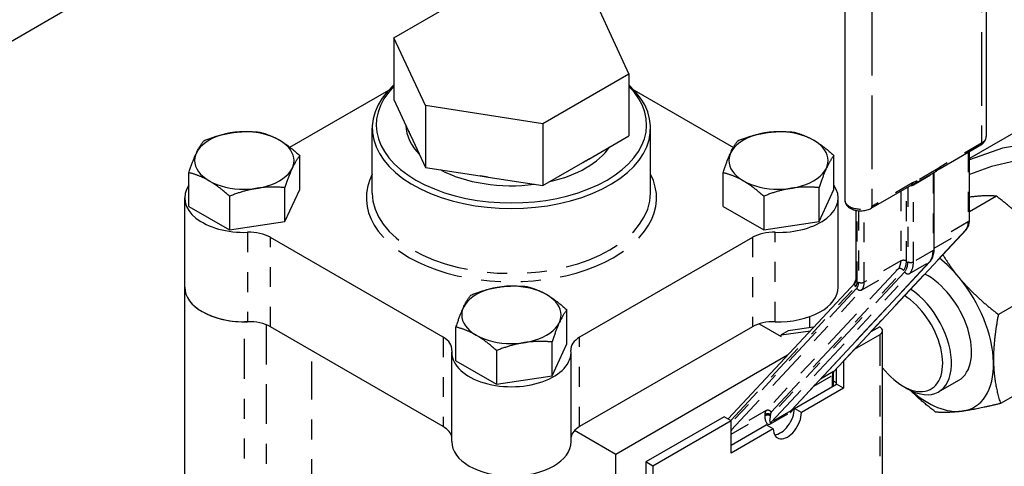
# Model space of a CAD drawing. Header units: inches. Extents: x 3 to 360, y 8 to 227.
# Tile 51 of 98: x 70.2 to 75.15, y 143.5 to 145.74. Entities that reach past the tile are written whole.
import ezdxf

# ---------------------------------------------------------------- set-up
doc = ezdxf.new("R2010")
doc.units = ezdxf.units.IN
doc.header["$LTSCALE"] = 10.666667
doc.header["$MEASUREMENT"] = 0
doc.linetypes.add('DOUBLE_DASH_DOUBLE_DOT', pattern=[0.74, 0.24, -0.06, 0.24, -0.06, 0.01, -0.06, 0.01, -0.06])
doc.layers.get('0').update_dxf_attribs({"lineweight": 25})
doc.layers.add('PHANTOM', color=7, linetype='DOUBLE_DASH_DOUBLE_DOT', lineweight=25)

msp = doc.modelspace()

# ---------------------------------------------------------------- linework, layer by layer
for p, q in [((75.061, 147.5205), (75.061, 145.1527)), ((74.3495, 147.2021), (74.3495, 144.8343)), ((72.0812, 145.6494), (72.5139, 145.8992)), ((73.1051, 145.8078), (73.2634, 145.4665)), ((72.0812, 145.6494), (72.0812, 145.3391)), ((72.2396, 145.3081), (72.0812, 145.6494)), ((73.2634, 145.4665), (72.8307, 145.2166)), ((73.2634, 145.4665), (73.2634, 145.1562)), ((71.5578, 145.0991), (72.0552, 145.3863)), ((73.2894, 145.3863), (73.7888, 145.098)), ((72.0812, 145.3391), (72.1549, 145.1802)), ((72.2396, 145.3081), (72.2396, 144.9978)), ((72.8307, 145.2166), (72.2396, 145.3081)), ((75.3266, 145.2441), (74.9763, 145.0419)), ((71.9723, 144.869), (71.9723, 145.1956)), ((72.1658, 145.1567), (72.1549, 145.1802)), ((72.8307, 145.2166), (72.8307, 144.9064)), ((73.3723, 144.869), (73.3723, 145.1956)), ((72.1658, 145.1567), (72.2396, 144.9978)), ((73.0619, 145.0399), (73.2634, 145.1562)), ((74.8292, 144.993), (75.0334, 145.1109)), ((74.9763, 144.7316), (74.9763, 145.0779)), ((71.6078, 144.8875), (71.6078, 145.0571)), ((73.0619, 145.0399), (73.0322, 145.0227)), ((74.2948, 144.8875), (74.2948, 145.0571)), ((72.2396, 144.9978), (72.5148, 144.9552)), ((72.8307, 144.9064), (73.0322, 145.0227)), ((74.7082, 144.9207), (74.8072, 144.9779)), ((71.0499, 144.8014), (71.0499, 144.9709)), ((72.5554, 144.949), (72.5148, 144.9552)), ((72.5554, 144.949), (72.8307, 144.9064)), ((73.7369, 144.8014), (73.7369, 144.9709)), ((74.7995, 144.5887), (74.7995, 144.9734)), ((71.533, 144.7266), (71.533, 144.8961)), ((71.533, 144.7266), (71.6078, 144.8875)), ((74.22, 144.7266), (74.22, 144.8961)), ((74.22, 144.7266), (74.2948, 144.8875)), ((74.4819, 144.7924), (74.6861, 144.9103)), ((71.0288, 144.3954), (71.0288, 144.8445)), ((71.2542, 144.8529), (71.2542, 144.6834)), ((73.9412, 144.8529), (73.9412, 144.6834)), ((74.3158, 144.3954), (74.3158, 144.8445)), ((75.1128, 144.8529), (74.9763, 144.7741)), ((71.0499, 144.8014), (71.2542, 144.6834)), ((73.7369, 144.8014), (73.9412, 144.6834)), ((74.4059, 144.4336), (74.4059, 144.7819)), ((71.2542, 144.6834), (71.533, 144.7266)), ((73.9412, 144.6834), (74.22, 144.7266)), ((74.2961, 143.9741), (74.9607, 144.6864)), ((72.3291, 144.1445), (71.4599, 144.6463)), ((73.8847, 144.6463), (73.0155, 144.1445)), ((74.0808, 143.7771), (74.7775, 144.5238)), ((75.4494, 144.4482), (75.1219, 144.2591)), ((71.0288, 143.1053), (71.0288, 144.3954)), ((73.7622, 143.7335), (74.4024, 144.4196)), ((72.9513, 144.1119), (72.9513, 144.2814)), ((74.1721, 144.2475), (74.1721, 144.1919)), ((71.3683, 144.2222), (71.3288, 144.2222)), ((72.3291, 143.6954), (71.4599, 144.1972)), ((72.3934, 144.0257), (72.3934, 144.1952)), ((73.8847, 144.1972), (73.0155, 143.6954)), ((73.919, 144.212), (74.0299, 144.148)), ((74.1927, 144.1949), (74.0652, 144.1765)), ((74.5249, 144.1969), (74.4795, 144.1708)), ((74.0299, 144.1561), (74.1762, 144.1772)), ((74.0652, 144.1765), (74.0299, 144.1561)), ((74.0299, 144.148), (74.0299, 144.1561)), ((74.5249, 144.1561), (74.397, 144.0823)), ((74.5395, 143.1554), (74.5395, 144.1765)), ((72.8765, 143.9509), (72.8765, 144.1204)), ((72.8765, 143.9509), (72.9513, 144.1119)), ((72.3723, 143.6197), (72.3723, 144.0688)), ((72.5977, 144.0773), (72.5977, 143.9077)), ((72.9723, 143.6197), (72.9723, 144.0688)), ((74.0616, 144.0544), (73.1977, 143.5557)), ((72.3934, 144.0257), (72.5977, 143.9077)), ((74.3078, 143.9084), (74.3078, 143.9868)), ((74.3432, 144.0247), (74.3432, 143.8879)), ((75.4599, 144.0004), (75.1324, 143.8113)), ((72.5977, 143.9077), (72.8765, 143.9509)), ((74.2925, 143.8995), (74.2925, 143.9602)), ((74.0957, 143.7859), (74.3078, 143.9084)), ((74.3432, 143.8879), (74.1311, 143.7655)), ((74.3078, 143.914), (74.2925, 143.9229)), ((74.3432, 143.8879), (74.3078, 143.9084)), ((74.6429, 143.8981), (74.665, 143.8854)), ((74.8213, 143.8699), (74.9225, 143.9283)), ((74.1311, 143.7655), (74.0957, 143.7859)), ((73.7422, 143.7451), (73.3484, 143.5177)), ((73.7775, 143.7246), (73.7422, 143.7451)), ((73.7775, 143.7246), (73.3837, 143.4973)), ((73.7775, 143.5613), (73.7775, 143.7246)), ((73.7775, 143.6022), (73.9543, 143.7042)), ((73.9896, 143.6838), (73.9543, 143.7042)), ((73.1977, 143.5557), (72.9899, 143.6756)), ((73.9896, 143.6838), (73.7775, 143.5613)), ((73.1977, 142.3799), (73.1977, 143.5557)), ((73.3837, 143.4973), (73.3484, 143.5177)), ((73.3484, 143.5177), (73.3484, 142.0643)), ((73.3837, 143.4973), (73.3837, 142.0276))]:
    msp.add_line(p, q)
for centre, major_axis, start_param, end_param in [((72.6723, 145.1956), (-0.7, 0), 5.717988, 9.989975), ((72.6723, 145.2119), (0.68, 0), 2.624623, 6.800155), ((71.3288, 145.0323), (-0.25, 0), 3.926991, 7.068583), ((72.6723, 145.2119), (-0.5304, 0), 0.012058, 0.511541), ((72.6723, 145.2477), (-0.5304, 0), 0.222147, 0.301452), ((74.0158, 145.0323), (-0.25, 0), 3.926991, 7.068583), ((71.3288, 145.0323), (0.25, 0), 3.926991, 7.068583), ((74.0158, 145.0323), (0.25, 0), 3.926991, 7.068583), ((72.6723, 145.2119), (0.5304, 0), 5.086491, 5.909084), ((72.6723, 145.2477), (-0.5304, 0), 2.316542, 2.395847), ((72.6723, 145.2119), (-0.5304, 0), 0.827636, 1.790358), ((72.6723, 145.2477), (-0.5304, 0), 1.269345, 1.348649), ((71.3288, 144.8445), (-0.3, 0), 5.9063, 7.909652), ((74.0158, 144.8445), (0.3, 0), 4.656718, 6.660071), ((71.3538, 144.5851), (-0.15, 0), 3.926991, 4.768059), ((73.9908, 144.5851), (-0.15, 0), 4.656718, 5.497787), ((74.7662, 144.1989), (-0.2344, 0.4059), 5.001569, 5.318468), ((74.7662, 144.1989), (0.1563, -0.2706), 0, 2.423556), ((74.7662, 144.1989), (-0.2344, 0.4059), 3.954371, 5.001569), ((71.3288, 144.3954), (-0.3, 0), 0, 1.570796), ((71.3288, 144.3954), (-0.3, 0), 0, 1.626467), ((72.6723, 144.2566), (-0.25, 0), 3.926991, 7.068583), ((74.0158, 144.3954), (0.3, 0), 4.656718, 6.283185), ((74.665, 144.1405), (0.1563, -0.2706), 5.497787, 8.569474), ((72.6723, 144.2566), (0.25, 0), 3.926991, 7.068583), ((74.6429, 144.1277), (0.1406, -0.2436), 4.950788, 8.604773), ((71.3538, 144.136), (0.15, 0), 0.785398, 1.626467), ((73.9908, 144.136), (0.15, 0), 1.515126, 2.356194), ((74.4895, 144.1765), (0.05, 0), 5.497787, 7.068583), ((72.223, 144.0833), (0.15, 0), 6.227515, 7.068583), ((73.1216, 144.0833), (-0.15, 0), 5.497787, 6.338856), ((72.6723, 144.0688), (0.3, 0), 3.085922, 6.338856), ((74.7662, 144.1989), (0.2344, -0.4059), 6.048766, 7.095964), ((74.7662, 144.1989), (0.2344, -0.4059), 5.249344, 6.048766), ((74.025, 143.7451), (-0.05, -0.0866), 0.361367, 2.356194), ((74.0604, 143.7246), (-0.05, -0.0866), 5.497787, 8.63938), ((72.223, 143.6342), (0.15, 0), 0.096449, 0.785398), ((73.1216, 143.6342), (-0.15, 0), 5.497787, 6.186736), ((72.6723, 143.6197), (0.3, 0), 3.141593, 6.283185)]:
    msp.add_ellipse(centre, major_axis=major_axis, ratio=0.57735, start_param=start_param, end_param=end_param)
for points, weights in [([(71.1246, 145.1319), (71.264, 145.1875), (71.4034, 145.175)], [1, 1.15455095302, 1]), ([(71.4034, 145.175), (71.4582, 145.1617), (71.5056, 145.1343)], [1, 1.03802697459, 1]), ([(73.8116, 145.1319), (73.951, 145.1875), (74.0904, 145.175)], [1, 1.15455095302, 1]), ([(74.0904, 145.175), (74.1452, 145.1617), (74.1926, 145.1343)], [1, 1.03802697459, 1]), ([(71.0499, 144.9709), (71.0872, 145.0854), (71.1246, 145.1319)], [1, 1.15455095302, 1]), ([(71.5056, 145.1343), (71.553, 145.107), (71.6078, 145.0571)], [1, 1.03802697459, 1]), ([(73.7369, 144.9709), (73.7743, 145.0854), (73.8116, 145.1319)], [1, 1.15455095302, 1]), ([(74.1926, 145.1343), (74.24, 145.107), (74.2948, 145.0571)], [1, 1.03802697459, 1]), ([(71.6078, 145.0571), (71.5704, 145.0106), (71.533, 144.8961)], [1, 1.15455095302, 1]), ([(74.2948, 145.0571), (74.2574, 145.0106), (74.22, 144.8961)], [1, 1.15455095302, 1]), ([(71.152, 144.9302), (71.1046, 144.9576), (71.0499, 144.9709)], [1, 1.03802697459, 1]), ([(71.2542, 144.8529), (71.1994, 144.9028), (71.152, 144.9302)], [1, 1.03802697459, 1]), ([(73.839, 144.9302), (73.7916, 144.9576), (73.7369, 144.9709)], [1, 1.03802697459, 1]), ([(73.9412, 144.8529), (73.8864, 144.9028), (73.839, 144.9302)], [1, 1.03802697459, 1]), ([(71.533, 144.8961), (71.3936, 144.9085), (71.2542, 144.8529)], [1, 1.15455095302, 1]), ([(74.22, 144.8961), (74.0806, 144.9085), (73.9412, 144.8529)], [1, 1.15455095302, 1]), ([(74.9794, 144.8485), (74.9778, 144.8483), (74.9763, 144.848)], [1, 1.00176168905, 1.00349575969]), ([(75.1128, 144.8529), (75.0551, 144.8585), (74.9794, 144.8485)], [1.10906450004, 1.0930923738, 1]), ([(75.3107, 144.6676), (75.2326, 144.7616), (75.1128, 144.8529)], [1, 1.0930923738, 1.10906450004]), ([(74.842, 144.5593), (74.8795, 144.4979), (74.924, 144.4444)], [1.0788660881, 1.05101129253, 1]), ([(74.924, 144.4444), (75.0021, 144.3505), (75.1219, 144.2591)], [1, 1.0930923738, 1.10906450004]), ([(72.4681, 144.3562), (72.6075, 144.4118), (72.7469, 144.3994)], [1, 1.15455095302, 1]), ([(72.7469, 144.3994), (72.8017, 144.386), (72.8491, 144.3587)], [1, 1.03802697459, 1]), ([(72.3934, 144.1952), (72.4307, 144.3097), (72.4681, 144.3562)], [1, 1.15455095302, 1]), ([(72.8491, 144.3587), (72.8965, 144.3313), (72.9513, 144.2814)], [1, 1.03802697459, 1]), ([(72.9513, 144.2814), (72.9139, 144.2349), (72.8765, 144.1204)], [1, 1.15455095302, 1]), ([(75.1219, 144.2591), (75.0951, 144.122), (75.0976, 144.0181)], [1.10906450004, 1.0930923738, 1]), ([(72.4955, 144.1545), (72.4481, 144.1819), (72.3934, 144.1952)], [1, 1.03802697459, 1]), ([(72.5977, 144.0773), (72.5429, 144.1272), (72.4955, 144.1545)], [1, 1.03802697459, 1]), ([(72.8765, 144.1204), (72.7371, 144.1329), (72.5977, 144.0773)], [1, 1.15455095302, 1]), ([(75.0976, 144.0181), (75.1, 143.9142), (75.1324, 143.8113)], [1, 1.0930923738, 1.10906450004]), ([(74.8063, 143.7682), (74.7333, 143.8239), (74.6776, 143.8785)], [1.10906450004, 1.09927538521, 1.06051751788]), ([(75.1324, 143.8113), (75.0154, 143.7827), (74.9398, 143.7727)], [1.10906450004, 1.0930923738, 1]), ([(74.9398, 143.7727), (74.8641, 143.7626), (74.8063, 143.7682)], [1, 1.0930923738, 1.10906450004])]:
    msp.add_rational_spline(points, weights, degree=2)
for points, knots in [([(75.0334, 145.1109), (75.0364, 145.1126), (75.0393, 145.1145), (75.0447, 145.1188), (75.0472, 145.1212), (75.0517, 145.1263), (75.0538, 145.1291), (75.0572, 145.1352), (75.0586, 145.1385), (75.0605, 145.1454), (75.061, 145.1491), (75.061, 145.1527)], [4.712389, 4.712389, 4.712389, 4.712389, 4.8694686, 4.8694686, 5.0265482, 5.0265482, 5.1836279, 5.1836279, 5.3407075, 5.3407075, 5.4977871, 5.4977871, 5.4977871, 5.4977871]), ([(74.8072, 144.9779), (74.8092, 144.979), (74.8111, 144.9802), (74.8147, 144.9827), (74.8164, 144.9839), (74.8195, 144.9862), (74.8209, 144.9873), (74.8236, 144.9893), (74.8248, 144.9901), (74.8272, 144.9917), (74.8282, 144.9924), (74.8292, 144.993)], [-0.03137333, -0.03137333, -0.03137333, -0.03137333, -0.02509866, -0.02509866, -0.018824, -0.018824, -0.01254933, -0.01254933, -0.00627467, -0.00627467, 0, 0, 0, 0]), ([(74.6861, 144.9103), (74.6871, 144.9109), (74.6881, 144.9114), (74.6903, 144.9125), (74.6914, 144.913), (74.694, 144.9141), (74.6954, 144.9146), (74.6986, 144.916), (74.7004, 144.9167), (74.7042, 144.9185), (74.7062, 144.9196), (74.7082, 144.9207)], [-0.12354926, -0.12354926, -0.12354926, -0.12354926, -0.11727473, -0.11727473, -0.1110002, -0.1110002, -0.10472567, -0.10472567, -0.09845114, -0.09845114, -0.09217661, -0.09217661, -0.09217661, -0.09217661]), ([(74.3495, 144.8343), (74.3495, 144.829), (74.3505, 144.8238), (74.3545, 144.8139), (74.3576, 144.8092), (74.3657, 144.8001), (74.371, 144.7959), (74.3838, 144.7885), (74.3914, 144.7855), (74.4075, 144.7813), (74.416, 144.78), (74.4332, 144.7794), (74.4417, 144.7799), (74.4584, 144.7828), (74.4664, 144.7851), (74.4766, 144.7896), (74.4793, 144.7909), (74.4819, 144.7924)], [2.356194, 2.356194, 2.356194, 2.356194, 2.582469, 2.582469, 2.831062, 2.831062, 3.139202, 3.139202, 3.4977, 3.4977, 3.859679, 3.859679, 4.217101, 4.217101, 4.576784, 4.576784, 4.712389, 4.712389, 4.712389, 4.712389]), ([(74.9607, 144.6864), (74.9629, 144.6888), (74.9649, 144.6914), (74.9683, 144.6969), (74.9698, 144.6998), (74.9722, 144.7058), (74.9732, 144.7088), (74.9748, 144.7151), (74.9753, 144.7184), (74.9761, 144.7249), (74.9763, 144.7282), (74.9763, 144.7316)], [0.9599311, 0.9599311, 0.9599311, 0.9599311, 1.0821041, 1.0821041, 1.2042772, 1.2042772, 1.3264502, 1.3264502, 1.4486233, 1.4486233, 1.5707963, 1.5707963, 1.5707963, 1.5707963]), ([(74.7775, 144.5238), (74.7805, 144.5271), (74.7833, 144.5307), (74.7881, 144.5383), (74.7901, 144.5424), (74.7936, 144.5508), (74.795, 144.5553), (74.7973, 144.5644), (74.7981, 144.5691), (74.7992, 144.5788), (74.7995, 144.5837), (74.7995, 144.5887)], [0.9599311, 0.9599311, 0.9599311, 0.9599311, 1.0821041, 1.0821041, 1.2042772, 1.2042772, 1.3264502, 1.3264502, 1.4486233, 1.4486233, 1.5707963, 1.5707963, 1.5707963, 1.5707963]), ([(74.4024, 144.4196), (74.4026, 144.4199), (74.4029, 144.4202), (74.4035, 144.4212), (74.4038, 144.4218), (74.4045, 144.4234), (74.4048, 144.4243), (74.4053, 144.4265), (74.4055, 144.4277), (74.4058, 144.4305), (74.4059, 144.432), (74.4059, 144.4336)], [0.9599311, 0.9599311, 0.9599311, 0.9599311, 1.0821041, 1.0821041, 1.2042772, 1.2042772, 1.3264502, 1.3264502, 1.4486233, 1.4486233, 1.5707963, 1.5707963, 1.5707963, 1.5707963]), ([(74.2925, 143.9602), (74.2925, 143.9618), (74.2926, 143.9633), (74.2929, 143.966), (74.2931, 143.9673), (74.2936, 143.9694), (74.294, 143.9704), (74.2946, 143.9719), (74.2949, 143.9725), (74.2955, 143.9735), (74.2958, 143.9739), (74.2961, 143.9741)], [1.5707963, 1.5707963, 1.5707963, 1.5707963, 1.6929694, 1.6929694, 1.8151424, 1.8151424, 1.9373155, 1.9373155, 2.0594885, 2.0594885, 2.1816616, 2.1816616, 2.1816616, 2.1816616])]:
    msp.add_open_spline(points, degree=3, knots=knots)
msp.add_open_spline([(74.4059, 144.4364), (74.4023, 144.4283), (74.3988, 144.4202), (74.3953, 144.4121)], degree=3)
at = {"layer": 'PHANTOM', "ltscale": 0.496552}
msp.add_line((75.5274, 148.7321), (64.4415, 142.3317), dxfattribs=at)
at = {"layer": 'PHANTOM', "ltscale": 0.144545}
for p, q in [((75.0376, 147.4879), (75.0376, 145.12)), ((74.486, 147.1694), (74.486, 144.8016))]:
    msp.add_line(p, q, dxfattribs=at)
at = {"layer": 'PHANTOM', "ltscale": 0.014303}
for p, q in [((75.0376, 145.12), (74.8334, 145.0021)), ((74.6902, 144.9195), (74.486, 144.8016))]:
    msp.add_line(p, q, dxfattribs=at)
at = {"layer": 'PHANTOM', "ltscale": 0.021344}
for p, q in [((74.9704, 145.0745), (74.9704, 144.7234)), ((74.631, 144.8785), (74.631, 144.5275))]:
    msp.add_line(p, q, dxfattribs=at)
at = {"layer": 'PHANTOM', "ltscale": 0.006883}
for p, q in [((74.8113, 144.987), (74.7123, 144.9299)), ((74.6946, 144.9098), (74.7936, 144.9669)), ((74.7936, 144.5806), (74.6946, 144.5234)), ((74.6755, 144.4642), (74.7744, 144.5214)), ((73.9755, 143.7089), (74.0745, 143.7661)), ((74.0771, 143.774), (73.9781, 143.7168))]:
    msp.add_line(p, q, dxfattribs=at)
at = {"layer": 'PHANTOM', "ltscale": 0.023503}
for p, q in [((74.7936, 144.9669), (74.7936, 144.5806)), ((74.6946, 144.5234), (74.6946, 144.9098))]:
    msp.add_line(p, q, dxfattribs=at)
at = {"layer": 'PHANTOM', "ltscale": 0.022342}
msp.add_line((74.6593, 144.5275), (74.6593, 144.8949), dxfattribs=at)
at = {"layer": 'PHANTOM', "ltscale": 0.02284}
msp.add_line((74.6664, 144.8989), (74.6664, 144.5234), dxfattribs=at)
at = {"layer": 'PHANTOM', "ltscale": 0.021615}
msp.add_line((74.4118, 144.4254), (74.4118, 144.7809), dxfattribs=at)
at = {"layer": 'PHANTOM', "ltscale": 0.021814}
msp.add_line((74.4189, 144.7801), (74.4189, 144.4213), dxfattribs=at)
at = {"layer": 'PHANTOM', "ltscale": 0.021864}
msp.add_line((74.4471, 144.4213), (74.4471, 144.7809), dxfattribs=at)
at = {"layer": 'PHANTOM', "ltscale": 0.08163}
for p, q in [((74.9576, 144.684), (74.293, 143.9717)), ((74.6182, 144.488), (73.9536, 143.7758)), ((73.9793, 143.7679), (74.6439, 144.4802))]:
    msp.add_line(p, q, dxfattribs=at)
at = {"layer": 'PHANTOM', "ltscale": 0.011956}
msp.add_line((74.9704, 144.7234), (74.7995, 144.6248), dxfattribs=at)
at = {"layer": 'PHANTOM', "ltscale": 0.011054}
msp.add_line((74.7995, 144.5927), (74.9576, 144.684), dxfattribs=at)
at = {"layer": 'PHANTOM', "ltscale": 0.027333}
for p, q in [((71.3455, 144.6715), (71.3455, 144.2225)), ((71.4599, 144.1972), (71.4599, 144.6463)), ((73.8847, 144.6463), (73.8847, 144.1972)), ((73.9991, 144.2225), (73.9991, 144.6715)), ((72.3291, 144.1445), (72.3291, 143.6954)), ((73.0155, 143.6954), (73.0155, 144.1445))]:
    msp.add_line(p, q, dxfattribs=at)
at = {"layer": 'PHANTOM', "ltscale": 0.085664}
for p, q in [((74.7744, 144.5214), (74.0771, 143.774)), ((73.9781, 143.7168), (74.6755, 144.4642))]:
    msp.add_line(p, q, dxfattribs=at)
at = {"layer": 'PHANTOM', "ltscale": 0.012868}
for p, q in [((74.4344, 144.3819), (74.6182, 144.488)), ((74.631, 144.5275), (74.4471, 144.4213))]:
    msp.add_line(p, q, dxfattribs=at)
at = {"layer": 'PHANTOM', "ltscale": 0.082815}
msp.add_line((74.6497, 144.4721), (73.9755, 143.7495), dxfattribs=at)
at = {"layer": 'PHANTOM', "ltscale": 0.077024}
msp.add_line((73.7757, 143.7257), (74.4028, 144.3978), dxfattribs=at)
at = {"layer": 'PHANTOM', "ltscale": 0.077514}
msp.add_line((74.4086, 144.3898), (73.7775, 143.7134), dxfattribs=at)
at = {"layer": 'PHANTOM', "ltscale": 0.080678}
msp.add_line((73.7775, 143.6779), (74.4344, 144.3819), dxfattribs=at)
at = {"layer": 'PHANTOM', "ltscale": 0.078707}
msp.add_line((71.3288, 142.9321), (71.3288, 144.2222), dxfattribs=at)
at = {"layer": 'PHANTOM', "ltscale": 0.077786}
msp.add_line((71.4394, 144.2071), (71.4394, 142.9321), dxfattribs=at)
at = {"layer": 'PHANTOM', "ltscale": 0.060513}
msp.add_line((74.5249, 144.1561), (74.5249, 143.1639), dxfattribs=at)
at = {"layer": 'PHANTOM', "ltscale": 0.075077}
msp.add_line((71.6677, 142.8466), (71.6677, 144.0772), dxfattribs=at)
at = {"layer": 'PHANTOM', "ltscale": 0.006424}
msp.add_line((74.1941, 143.8986), (74.2866, 143.952), dxfattribs=at)
at = {"layer": 'PHANTOM', "ltscale": 0.004587}
msp.add_line((74.293, 143.9717), (74.2266, 143.9334), dxfattribs=at)
at = {"layer": 'PHANTOM', "ltscale": 0.003315}
msp.add_line((74.2866, 143.952), (74.2866, 143.8961), dxfattribs=at)
at = {"layer": 'PHANTOM', "ltscale": 0.012322}
msp.add_line((73.9536, 143.7758), (73.7775, 143.6741), dxfattribs=at)
at = {"layer": 'PHANTOM', "ltscale": 0.011871}
msp.add_line((73.7775, 143.6581), (73.9472, 143.7561), dxfattribs=at)
at = {"layer": 'PHANTOM', "ltscale": 0.000297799}
for p, q in [((73.9472, 143.7561), (73.9472, 143.7495)), ((73.9755, 143.7495), (73.9755, 143.7561))]:
    msp.add_line(p, q, dxfattribs=at)
at = {"layer": 'PHANTOM', "ltscale": 0.585727}
msp.add_ellipse((76.3846, 142.3909), major_axis=(1.5, -2.5981), ratio=0.57735, start_param=0, end_param=3.082223, dxfattribs=at)
at = {"layer": 'PHANTOM', "ltscale": 0.603891}
msp.add_ellipse((76.3404, 142.3654), major_axis=(-1.4687, 2.5439), ratio=0.57735, start_param=2.96887, end_param=6.214294, dxfattribs=at)
at = {"layer": 'PHANTOM', "ltscale": 0.003034}
msp.add_ellipse((74.981, 145.1527), major_axis=(0.08, 0), ratio=0.57735, start_param=5.497787, end_param=6.283185, dxfattribs=at)
at = {"layer": 'PHANTOM', "ltscale": 0.000683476}
for centre, major_axis, start_param, end_param in [((75.0234, 145.1282), (0.01, -0.0173), 0, 0.785398), ((74.7972, 144.9952), (0.01, -0.0173), 0, 0.785398), ((74.8192, 145.0103), (0.01, -0.0173), 0, 0.785398), ((74.6982, 144.938), (0.01, -0.0173), 0, 0.785398), ((74.6761, 144.9277), (0.01, -0.0173), 0, 0.785398), ((74.4719, 144.8098), (0.01, -0.0173), 0, 0.785398), ((74.9563, 144.7316), (0.02, 0), 5.497787, 6.283185), ((74.7795, 144.5887), (0.02, 0), 5.497787, 6.283185), ((74.4259, 144.4336), (-0.02, 0), 0, 0.785398), ((74.2725, 143.9602), (0.02, 0), 5.497787, 6.283185)]:
    msp.add_ellipse(centre, major_axis=major_axis, ratio=0.57735, start_param=start_param, end_param=end_param, dxfattribs=at)
at = {"layer": 'PHANTOM', "ltscale": 0.135237}
msp.add_ellipse((72.6723, 144.8445), major_axis=(-0.73, 0), ratio=0.57735, start_param=5.995503, end_param=9.71246, dxfattribs=at)
at = {"layer": 'PHANTOM', "ltscale": 0.000524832}
msp.add_ellipse((74.7795, 144.9751), major_axis=(0.02, 0), ratio=0.57735, start_param=5.497787, end_param=6.124152, dxfattribs=at)
at = {"layer": 'PHANTOM', "ltscale": 0.000113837}
msp.add_ellipse((74.8078, 144.9588), major_axis=(-0.01, 0.0173), ratio=0.57735, start_param=0.571037, end_param=0.785398, dxfattribs=at)
at = {"layer": 'PHANTOM', "ltscale": 0.000742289}
msp.add_ellipse((74.6805, 144.918), major_axis=(0.02, 0), ratio=0.57735, start_param=4.653432, end_param=5.497787, dxfattribs=at)
at = {"layer": 'PHANTOM', "ltscale": 0.00023068}
msp.add_ellipse((74.7088, 144.9016), major_axis=(-0.01, 0.0173), ratio=0.57735, start_param=0.453906, end_param=0.785398, dxfattribs=at)
at = {"layer": 'PHANTOM', "ltscale": 0.109587}
msp.add_ellipse((72.6723, 144.869), major_axis=(0.7, 0), ratio=0.57735, start_param=3.141593, end_param=6.283185, dxfattribs=at)
at = {"layer": 'PHANTOM', "ltscale": 0.009302}
msp.add_ellipse((74.4295, 144.8343), major_axis=(-0.08, 0), ratio=0.57735, start_param=0, end_param=2.356194, dxfattribs=at)
at = {"layer": 'PHANTOM', "ltscale": 0.002947}
for centre in [(74.8997, 144.7643), (74.5603, 144.5683), (74.3764, 144.4622)]:
    msp.add_ellipse(centre, major_axis=(0.05, -0.0866), ratio=0.57735, start_param=0.174533, end_param=0.785398, dxfattribs=at)
at = {"layer": 'PHANTOM', "ltscale": 0.000140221}
for centre in [(74.946, 144.7001), (74.7629, 144.5374), (74.2814, 143.9878)]:
    msp.add_ellipse(centre, major_axis=(0.0146, -0.0136), ratio=0.804092, start_param=6.042375, end_param=6.283185, dxfattribs=at)
at = {"layer": 'PHANTOM', "ltscale": 0.00447}
for centre in [(74.6876, 144.6418), (74.5886, 144.5846)]:
    msp.add_ellipse(centre, major_axis=(0.075, -0.1299), ratio=0.57735, start_param=0.174533, end_param=0.785398, dxfattribs=at)
at = {"layer": 'PHANTOM', "ltscale": 0.001467}
for centre, major_axis, ratio, start_param, end_param in [((74.6451, 144.5193), (0.02, 0), 0.57735, 0.785398, 2.356194), ((74.6298, 144.472), (-0.0146, 0.0136), 0.804092, 4.471579, 6.042375), ((74.6805, 144.5316), (0.02, 0), 0.57735, 3.926991, 5.497787), ((74.6639, 144.4803), (0.0146, -0.0136), 0.804092, 4.471579, 6.042375), ((74.4228, 144.398), (0.0146, -0.0136), 0.804092, 4.471579, 6.042375), ((74.433, 144.4295), (0.02, 0), 0.57735, 3.926991, 5.497787), ((73.9614, 143.7479), (0.02, 0), 0.57735, 0.785398, 2.356194), ((73.9614, 143.7414), (0.02, 0), 0.57735, 0.785398, 2.356194), ((73.9652, 143.7597), (-0.0146, 0.0136), 0.804092, 4.471579, 6.042375)]:
    msp.add_ellipse(centre, major_axis=major_axis, ratio=ratio, start_param=start_param, end_param=end_param, dxfattribs=at)
at = {"layer": 'PHANTOM', "ltscale": 0.003556}
msp.add_ellipse((74.5744, 144.5765), major_axis=(0.06, -0.1039), ratio=0.57735, start_param=0.174533, end_param=0.785398, dxfattribs=at)
at = {"layer": 'PHANTOM', "ltscale": 0.003861}
msp.add_ellipse((74.5744, 144.5765), major_axis=(0.065, -0.1126), ratio=0.57735, start_param=0.174533, end_param=0.785398, dxfattribs=at)
at = {"layer": 'PHANTOM', "ltscale": 0.001227}
msp.add_ellipse((74.417, 144.406), major_axis=(-0.0146, 0.0136), ratio=0.804092, start_param=0, end_param=1.329986, dxfattribs=at)
at = {"layer": 'PHANTOM', "ltscale": 0.002033}
msp.add_ellipse((74.3623, 144.454), major_axis=(0.035, -0.0606), ratio=0.57735, start_param=0.174533, end_param=0.785398, dxfattribs=at)
at = {"layer": 'PHANTOM', "ltscale": 0.002337}
msp.add_ellipse((74.3623, 144.454), major_axis=(0.04, -0.0693), ratio=0.57735, start_param=0.174533, end_param=0.785398, dxfattribs=at)
at = {"layer": 'PHANTOM', "ltscale": 0.001423}
for centre in [(74.322, 143.9316), (73.9826, 143.7356)]:
    msp.add_ellipse(centre, major_axis=(-0.025, 0.0433), ratio=0.57735, start_param=0.174533, end_param=0.785398, dxfattribs=at)
at = {"layer": 'PHANTOM', "ltscale": 0.001478}
msp.add_ellipse((74.0745, 143.823), major_axis=(-0.0098, -0.0591), ratio=0.449178, start_param=0.353636, end_param=1.05059, dxfattribs=at)
at = {"layer": 'PHANTOM', "ltscale": 0.004278}
msp.add_ellipse((73.9755, 143.7659), major_axis=(-0.0098, -0.0591), ratio=0.449178, start_param=5.066025, end_param=6.636821, dxfattribs=at)
at = {"layer": 'PHANTOM', "ltscale": 0.003258}
msp.add_ellipse((73.9896, 143.7577), major_axis=(-0.0151, -0.0415), ratio=0.247664, start_param=4.999399, end_param=6.570195, dxfattribs=at)
at = {"layer": 'PHANTOM', "ltscale": 0.000814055}
msp.add_ellipse((73.9967, 143.7438), major_axis=(-0.015, 0.026), ratio=0.57735, start_param=0.174533, end_param=0.785398, dxfattribs=at)
at = {"layer": 'PHANTOM', "ltscale": 0.00050937}
for centre in [(74.0886, 143.7579), (73.9896, 143.7008)]:
    msp.add_ellipse(centre, major_axis=(-0.01, 0.0173), ratio=0.57735, start_param=0.174533, end_param=0.785398, dxfattribs=at)
at = {"layer": 'PHANTOM', "ltscale": 0.000157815}
msp.add_ellipse((74.0886, 143.8149), major_axis=(-0.0151, -0.0415), ratio=0.247664, start_param=0.28701, end_param=0.52782, dxfattribs=at)
at = {"layer": 'PHANTOM', "ltscale": 0.001466}
for points, knots in [([(74.8334, 145.0021), (74.8321, 145.0014), (74.8308, 145.0006), (74.8283, 144.9989), (74.8271, 144.9981), (74.8252, 144.9967), (74.8245, 144.9962), (74.8233, 144.9953), (74.8228, 144.995), (74.8214, 144.9939), (74.8205, 144.9933), (74.8181, 144.9915), (74.8167, 144.9904), (74.8139, 144.9886), (74.8126, 144.9878), (74.8113, 144.987)], [0, 0, 0, 0, 0.00556877, 0.00556877, 0.0105885, 0.0105885, 0.01372583, 0.01372583, 0.01568666, 0.01568666, 0.01960833, 0.01960833, 0.025883, 0.025883, 0.03137333, 0.03137333, 0.03137333, 0.03137333]), ([(74.7123, 144.9299), (74.7085, 144.9276), (74.7047, 144.9261), (74.7009, 144.9246), (74.6974, 144.9231), (74.6938, 144.9216), (74.6902, 144.9195)], [0.09217661, 0.09217661, 0.09217661, 0.09217661, 0.1084094, 0.1084094, 0.1084094, 0.12354926, 0.12354926, 0.12354926, 0.12354926])]:
    msp.add_open_spline(points, degree=3, knots=knots, dxfattribs=at)

doc.saveas('drawing.dxf')
